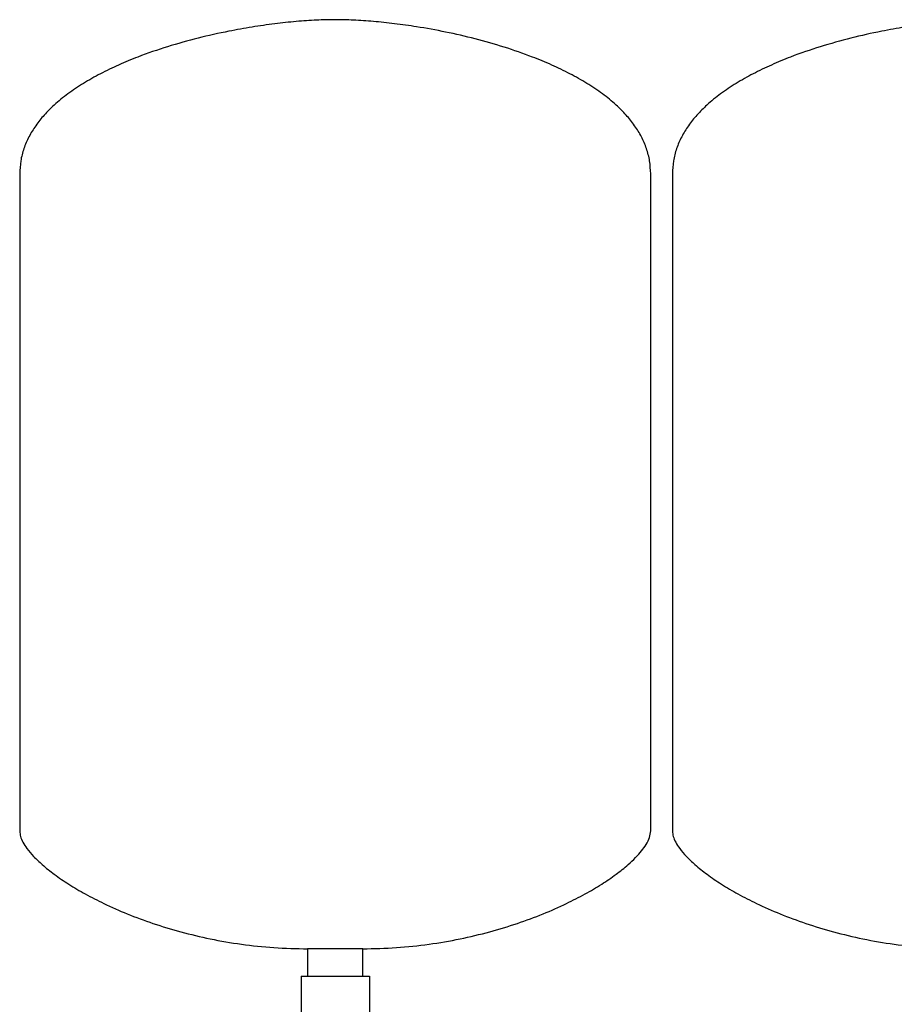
# Model space of a CAD drawing. Header units: millimetres. Extents: x 14 to 1973, y 16 to 921.
# Tile 5 of 9: x 1043 to 1445, y 469 to 921. Entities that reach past the tile are written whole.
import ezdxf

# ---------------------------------------------------------------- set-up
doc = ezdxf.new("R2010")
doc.units = ezdxf.units.MM

msp = doc.modelspace()

# ---------------------------------------------------------------- linework, layer by layer
at = {"color": 7, "linetype": 'Continuous', "lineweight": 25}
for p, q in [((1042.58, 850.34), (1042.58, 548.35)), ((1332.58, 548.35), (1332.58, 850.34)), ((1342.58, 850.34), (1342.58, 548.35)), ((1174.88, 494.2), (1174.88, 481.6)), ((1187.58, 494.2), (1174.88, 494.2)), ((1200.28, 494.2), (1187.58, 494.2)), ((1200.28, 481.6), (1200.28, 494.2)), ((1171.88, 481.6), (1171.88, 451.6)), ((1171.88, 481.6), (1203.28, 481.6)), ((1203.28, 481.6), (1203.28, 451.6))]:
    msp.add_line(p, q, dxfattribs=at)
for points, knots in [([(1187.58, 921.2), (1184.73, 921.16), (1178.76, 921.07), (1169.48, 920.4), (1159.6, 919.35), (1149.28, 917.86), (1137.53, 915.74), (1124.53, 912.82), (1110.55, 908.92), (1098.37, 904.72), (1088.1, 900.48), (1079.72, 896.46), (1071.91, 892.08), (1064.78, 887.31), (1058.76, 882.43), (1053.82, 877.51), (1049.9, 872.63), (1046.72, 867.48), (1044.38, 862.03), (1042.86, 856.28), (1042.68, 852.33), (1042.58, 850.34)], [0, 0, 0, 0, 0.049323, 0.103085, 0.160501, 0.220781, 0.28314, 0.366646, 0.450689, 0.533653, 0.58884, 0.642414, 0.694018, 0.743382, 0.790357, 0.827695, 0.863525, 0.898127, 0.931954, 0.965643, 1, 1, 1, 1]), ([(1332.58, 850.34), (1332.49, 852.33), (1332.3, 856.28), (1330.79, 862.03), (1328.45, 867.48), (1325.27, 872.63), (1321.35, 877.51), (1316.41, 882.43), (1310.39, 887.31), (1303.25, 892.08), (1295.44, 896.46), (1287.06, 900.48), (1277, 904.64), (1265.25, 908.71), (1251.91, 912.49), (1238.47, 915.59), (1226.1, 917.84), (1215.02, 919.41), (1205.34, 920.43), (1196.24, 921.07), (1190.39, 921.16), (1187.58, 921.2)], [0, 0, 0, 0, 0.0343574, 0.0680462, 0.101873, 0.136475, 0.1723046, 0.2096429, 0.2566178, 0.3059816, 0.3575858, 0.4111599, 0.4663467, 0.5455056, 0.6257122, 0.7055679, 0.7836026, 0.8426545, 0.8989025, 0.9515988, 1, 1, 1, 1]), ([(1487.58, 921.2), (1484.73, 921.16), (1478.76, 921.07), (1469.48, 920.4), (1459.6, 919.35), (1449.28, 917.86), (1437.53, 915.74), (1424.53, 912.82), (1410.55, 908.92), (1398.37, 904.72), (1388.1, 900.48), (1379.72, 896.46), (1371.91, 892.08), (1364.78, 887.31), (1358.76, 882.43), (1353.82, 877.51), (1349.9, 872.63), (1346.72, 867.48), (1344.38, 862.03), (1342.86, 856.28), (1342.68, 852.33), (1342.58, 850.34)], [0, 0, 0, 0, 0.049323, 0.103085, 0.160501, 0.220781, 0.28314, 0.366646, 0.450689, 0.533653, 0.58884, 0.642414, 0.694018, 0.743382, 0.790357, 0.827695, 0.863525, 0.898127, 0.931954, 0.965643, 1, 1, 1, 1]), ([(1042.58, 548.35), (1042.67, 547.52), (1042.86, 545.72), (1044.11, 543.02), (1046.11, 539.91), (1049.09, 536.45), (1053.29, 532.47), (1058.68, 528.2), (1065.29, 523.71), (1072.88, 519.24), (1081.84, 514.65), (1092.22, 510.08), (1104.02, 505.71), (1116.74, 501.85), (1130.3, 498.61), (1144.6, 496.16), (1159.54, 494.52), (1169.72, 494.31), (1174.88, 494.2)], [0, 0, 0, 0, 0.016622, 0.036153, 0.05912, 0.090838, 0.127593, 0.175262, 0.228868, 0.287991, 0.35219, 0.431201, 0.515618, 0.604837, 0.698312, 0.795569, 0.896225, 1, 1, 1, 1]), ([(1200.28, 494.2), (1205.45, 494.31), (1215.62, 494.52), (1230.57, 496.16), (1244.86, 498.61), (1258.42, 501.85), (1271.15, 505.71), (1282.95, 510.08), (1293.32, 514.65), (1302.29, 519.24), (1309.88, 523.71), (1316.49, 528.2), (1321.67, 532.31), (1325.56, 535.95), (1328.36, 539.05), (1330.56, 542.14), (1332.19, 545.18), (1332.46, 547.36), (1332.58, 548.35)], [0, 0, 0, 0, 0.103778, 0.204436, 0.301697, 0.395174, 0.484396, 0.568815, 0.647829, 0.712029, 0.771154, 0.824762, 0.872432, 0.903943, 0.931838, 0.95609, 0.980149, 1, 1, 1, 1]), ([(1342.58, 548.35), (1342.67, 547.52), (1342.86, 545.72), (1344.11, 543.02), (1346.11, 539.91), (1349.09, 536.45), (1353.29, 532.47), (1358.68, 528.2), (1365.29, 523.71), (1372.88, 519.24), (1381.84, 514.65), (1392.22, 510.08), (1404.02, 505.71), (1416.74, 501.85), (1430.3, 498.61), (1444.6, 496.16), (1459.54, 494.52), (1469.72, 494.31), (1474.88, 494.2)], [0, 0, 0, 0, 0.016622, 0.036153, 0.05912, 0.090838, 0.127593, 0.175262, 0.228868, 0.287991, 0.35219, 0.431201, 0.515618, 0.604837, 0.698312, 0.795569, 0.896225, 1, 1, 1, 1])]:
    msp.add_open_spline(points, degree=3, knots=knots, dxfattribs=at)

doc.saveas('drawing.dxf')
